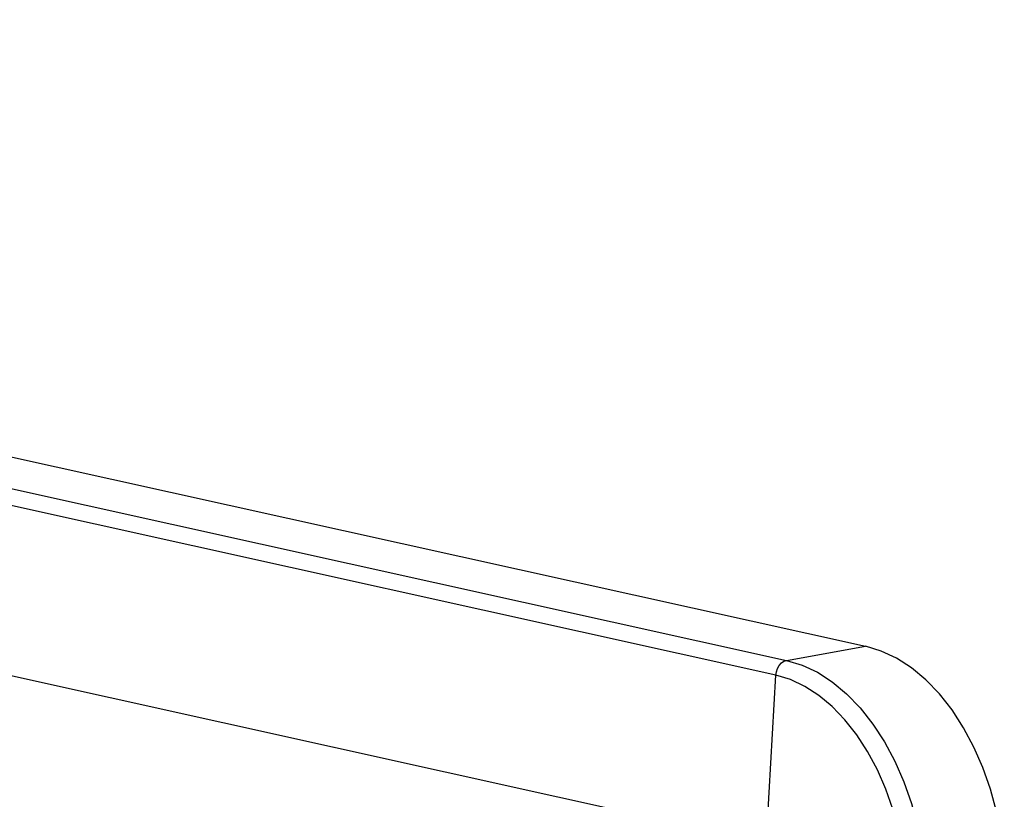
# Model space of a CAD drawing. Header units: inches. Extents: x 0 to 56.7, y 0 to 36.7.
# Tile 29 of 29: x 44.8 to 47.5, y 21.6 to 23.7. Entities that reach past the tile are written whole.
import ezdxf

# ---------------------------------------------------------------- set-up
doc = ezdxf.new("R2010")
doc.units = ezdxf.units.IN
doc.header["$LTSCALE"] = 3.116667
doc.header["$MEASUREMENT"] = 0
doc.layers.get('0').update_dxf_attribs({"linetype": 'CONTINUOUS'})

msp = doc.modelspace()

# ---------------------------------------------------------------- linework, layer by layer
at = {"color": 6, "linetype": 'Continuous'}
for p, q in [((39.3827, 23.7438), (47.1355, 22.026)), ((39.1659, 23.7051), (46.9187, 21.9874)), ((46.8895, 21.9466), (39.1367, 23.6644)), ((39.11, 23.2048), (46.8628, 21.487)), ((46.9187, 21.9874), (47.1355, 22.026)), ((46.8628, 21.487), (46.8895, 21.9466))]:
    msp.add_line(p, q, dxfattribs=at)
for points in [[(47.5161, 21.3824), (47.5135, 21.4464), (47.5063, 21.5096), (47.4943, 21.5726), (47.4779, 21.6341), (47.4573, 21.6934), (47.4326, 21.7498), (47.4043, 21.8026), (47.3726, 21.8513), (47.3379, 21.8952), (47.3007, 21.9338), (47.2614, 21.9665), (47.2204, 21.9931), (47.1786, 22.0128), (47.1355, 22.026)], [(46.8895, 21.9466), (46.8909, 21.9562), (46.8941, 21.9654), (46.8988, 21.9736), (46.9047, 21.9802), (46.9115, 21.9849), (46.9187, 21.9874)], [(46.9187, 21.9874), (46.9612, 21.9744), (47.0032, 21.9546), (47.0442, 21.9282), (47.0836, 21.8955)], [(47.2256, 21.5213), (47.2103, 21.579), (47.1909, 21.6347), (47.1678, 21.6877), (47.1412, 21.7374), (47.1114, 21.7832), (47.0788, 21.8244), (47.0438, 21.8605), (47.007, 21.8912), (46.9686, 21.9159), (46.9293, 21.9345), (46.8895, 21.9466)], [(47.0836, 21.8955), (47.1209, 21.8568), (47.1557, 21.8128), (47.1875, 21.764), (47.2159, 21.7109), (47.2406, 21.6543), (47.2613, 21.5948), (47.2777, 21.5332), (47.2896, 21.4703), (47.2968, 21.4069), (47.2993, 21.3437)]]:
    msp.add_lwpolyline(points, dxfattribs=at)

doc.saveas('drawing.dxf')
